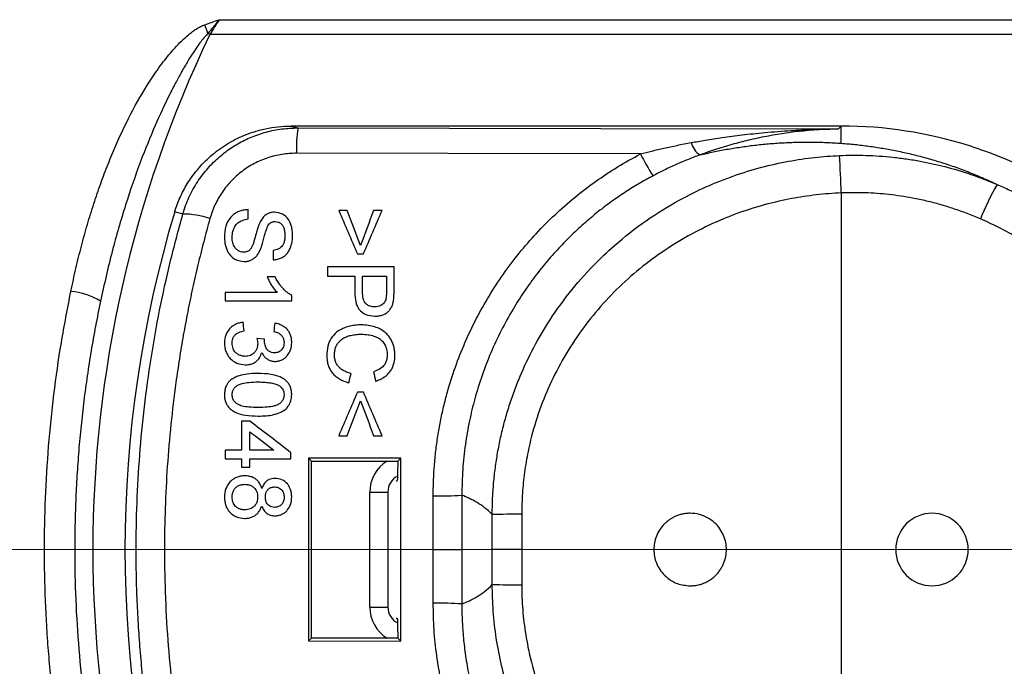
# Model space of a CAD drawing. Header units: millimetres. Extents: x 5 to 597, y 5 to 415.
# Tile 112 of 138: x 312.77 to 316.03, y 377.86 to 380. Entities that reach past the tile are written whole.
import ezdxf

# ---------------------------------------------------------------- set-up
doc = ezdxf.new("R2010")
doc.units = ezdxf.units.MM
doc.linetypes.add('CENTERX2', pattern=[20.32, 12.7, -2.54, 2.54, -2.54])

msp = doc.modelspace()

# ---------------------------------------------------------------- linework, layer by layer
at = {"color": 7, "linetype": 'Continuous', "lineweight": 25}
for p, q in [((313.4317, 380.0018), (316.0949, 380.0018)), ((313.4007, 379.9532), (313.3945, 379.9562)), ((316.0949, 379.9532), (313.4007, 379.9532)), ((315.4896, 379.6503), (313.6693, 379.6503)), ((313.6693, 379.6503), (313.6926, 379.6443)), ((315.4803, 379.641), (315.4896, 379.6503)), ((315.4896, 379.5933), (315.4896, 379.6503)), ((315.4896, 379.429), (315.4896, 377.0715)), ((313.5279, 379.3431), (313.5279, 379.3741)), ((313.5279, 379.3431), (313.5279, 379.3741)), ((313.8551, 379.3713), (313.8269, 379.3713)), ((313.9707, 379.3713), (313.9425, 379.3713)), ((313.6097, 379.2387), (313.6097, 379.2077)), ((313.6097, 379.2387), (313.6097, 379.2077)), ((313.8889, 379.2274), (313.9087, 379.2274)), ((313.7902, 379.1851), (313.7902, 379.1541)), ((314.0102, 379.1851), (313.7902, 379.1851)), ((314.0102, 379.1043), (314.0102, 379.1851)), ((313.6167, 379.1513), (313.5907, 379.1513)), ((313.7902, 379.1541), (313.8805, 379.1541)), ((313.8805, 379.1541), (313.8805, 379.1002)), ((313.9058, 379.1541), (313.9848, 379.1541)), ((313.9058, 379.1011), (313.9058, 379.1541)), ((313.9848, 379.1541), (313.9848, 379.1016)), ((313.4517, 379.1005), (313.4517, 379.0723)), ((313.6232, 379.1005), (313.4517, 379.1005)), ((313.4517, 379.0723), (313.6717, 379.0723)), ((313.6717, 379.0723), (313.6717, 379.0905)), ((313.6717, 379.0723), (313.6717, 379.0905)), ((313.5815, 378.9456), (313.5561, 378.9485)), ((313.9087, 378.7705), (313.8889, 378.7705)), ((313.5053, 378.6746), (313.5053, 378.5787)), ((313.5335, 378.6746), (313.5053, 378.6746)), ((313.5335, 378.5787), (313.5335, 378.6398)), ((313.8269, 378.6267), (313.8551, 378.6267)), ((313.9425, 378.6267), (313.9707, 378.6267)), ((313.4517, 378.5787), (313.4517, 378.5505)), ((313.5053, 378.5787), (313.4517, 378.5787)), ((313.6128, 378.5787), (313.5335, 378.5787)), ((313.6689, 378.5505), (313.6689, 378.5703)), ((314.0322, 378.5529), (313.7273, 378.5525)), ((313.7273, 378.5525), (313.737, 378.5428)), ((314.0322, 378.5529), (314.0221, 378.5428)), ((313.4517, 378.5505), (313.5053, 378.5505)), ((313.5053, 378.5505), (313.5053, 378.5223)), ((313.5053, 378.5223), (313.5335, 378.5223)), ((313.5335, 378.5223), (313.5335, 378.5505)), ((313.5335, 378.5505), (313.6689, 378.5505)), ((313.737, 378.5428), (314.0221, 378.5428)), ((313.737, 377.9577), (313.737, 378.5428)), ((314.0221, 378.5428), (314.0221, 378.5384)), ((314.0173, 378.4758), (314.0206, 378.4782)), ((313.9296, 378.0603), (313.9296, 378.4403)), ((313.9296, 378.4403), (313.9896, 378.4403)), ((313.9896, 378.4403), (313.9896, 378.0603)), ((314.1396, 378.2503), (314.1396, 378.4279)), ((314.2343, 378.4299), (314.2343, 378.2503)), ((314.3349, 378.2503), (314.3349, 378.3656)), ((314.4324, 378.367), (314.4324, 378.2503)), ((314.1396, 378.2503), (314.2343, 378.2503)), ((314.1396, 378.0727), (314.1396, 378.2503)), ((314.2343, 378.2503), (314.2343, 378.0706)), ((314.4324, 378.2503), (314.3349, 378.2503)), ((314.3349, 378.1349), (314.3349, 378.2503)), ((314.4324, 378.2503), (314.4324, 378.1335)), ((313.9296, 378.0603), (313.9896, 378.0603)), ((314.0173, 378.0247), (314.0206, 378.0223)), ((313.7273, 377.9481), (313.737, 377.9577)), ((313.7273, 377.9481), (314.0322, 377.9476)), ((314.0221, 377.9577), (313.737, 377.9577)), ((314.0221, 377.9622), (314.0221, 377.9577)), ((314.0322, 377.9476), (314.0221, 377.9577))]:
    msp.add_line(p, q, dxfattribs=at)
at = {"color": 7, "linetype": 'CENTERX2', "lineweight": 18}
msp.add_line((317.6396, 378.2503), (297.7395, 378.2503), dxfattribs=at)
at = {"color": 7, "linetype": 'Continuous', "lineweight": 25, "flags": 128}
for points in [[(313.6926, 379.6443), (314.6937, 379.6424), (315.4803, 379.641)], [(315.4801, 379.6408), (315.4854, 379.6461), (315.4896, 379.6503)], [(314.8252, 379.5581), (314.188, 379.5594), (313.6874, 379.5604)], [(313.3113, 379.3594), (313.2962, 379.3632), (313.2843, 379.3662)]]:
    msp.add_lwpolyline(points, dxfattribs=at)
at = {"color": 7, "linetype": 'Continuous', "lineweight": 25}
for centre, radius, start, end in [((312.2574, 379.5653), 1.2024, 18.9729, 20.4434), ((316.9537, 378.2503), 3.94, 154.3911, 205.6089), ((314.096, 379.577), 0.409, 170.5306, 182.333), ((315.4896, 378.2503), 1.4, 54.9833, 90), ((315.0636, 379.616), 0.0739, 196.0978, 235.6692), ((315.5067, 379.9006), 0.7627, 206.682, 212.9572), ((308.2402, 379.1491), 7.2548, 2.21077, 3.19042), ((316.7072, 379.0488), 0.8124, 149.8195, 158.7604), ((316.99, 378.2503), 3.87, 163.2407, 196.7593), ((313.3113, 379.0876), 0.2718, 70.751, 89.9968), ((312.9186, 378.8721), 0.2328, 58.9066, 84.4923), ((314.0496, 378.4403), 0.06, 118.3972, 180), ((314.1607, 379.6419), 1.2142, 269.0077, 273.4752), ((314.4157, 376.1749), 2.1922, 89.5623, 92.1116), ((314.4157, 380.3257), 2.1922, 267.8884, 270.4377), ((314.1607, 376.8587), 1.2142, 86.5248, 90.9923), ((314.0496, 378.0603), 0.06, 180, 241.6201)]:
    msp.add_arc(centre, radius, start, end, dxfattribs=at)
at = {"color": 8, "linetype": 'Continuous', "lineweight": 25}
for centre, start, end in [((314.0496, 378.4403), 121.2686, 180), ((314.0496, 378.0603), 180, 238.7314)]:
    msp.add_arc(centre, 0.12, start, end, dxfattribs=at)
at = {"color": 7, "linetype": 'Continuous', "lineweight": 25}
for points, knots in [([(312.941, 379.1038), (312.9464, 379.1292), (312.9572, 379.1793), (312.9755, 379.253), (312.9952, 379.3243), (313.0165, 379.3933), (313.0392, 379.4599), (313.0635, 379.5242), (313.0978, 379.6065), (313.1437, 379.7025), (313.1975, 379.7938), (313.2448, 379.8609), (313.2785, 379.9018), (313.3068, 379.9314), (313.3266, 379.9494), (313.3427, 379.9622), (313.3559, 379.9715), (313.3693, 379.9794), (313.3793, 379.9834), (313.384, 379.9853)], [0, 0, 0, 0, 0.076589, 0.151356, 0.224353, 0.295636, 0.365264, 0.433302, 0.499818, 0.630278, 0.749782, 0.815437, 0.874687, 0.907526, 0.937182, 0.954102, 0.968568, 0.984838, 1, 1, 1, 1]), ([(313.4317, 380.0018), (313.4246, 379.9933), (313.4122, 379.9783), (313.3998, 379.9629), (313.3945, 379.9562)], [0, 0, 0, 0, 0.569113, 1, 1, 1, 1]), ([(313.3945, 379.9562), (313.3909, 379.9526), (313.3828, 379.9442), (313.3707, 379.9289), (313.3568, 379.9098), (313.3414, 379.8866), (313.3245, 379.8593), (313.3063, 379.8278), (313.2868, 379.7921), (313.2568, 379.7337), (313.2168, 379.6474), (313.1678, 379.5263), (313.12, 379.3874), (313.0752, 379.2335), (313.0512, 379.1264), (313.0389, 379.0715)], [0, 0, 0, 0, 0.015939, 0.036166, 0.06075, 0.089732, 0.123142, 0.161, 0.203323, 0.250124, 0.366163, 0.500135, 0.657876, 0.824512, 1, 1, 1, 1]), ([(313.2843, 379.3662), (313.287, 379.3743), (313.2922, 379.3906), (313.302, 379.4142), (313.3131, 379.4372), (313.3259, 379.4594), (313.347, 379.4915), (313.3799, 379.531), (313.4284, 379.573), (313.4831, 379.607), (313.5359, 379.6289), (313.5842, 379.642), (313.6265, 379.649), (313.655, 379.6498), (313.6693, 379.6503)], [0, 0, 0, 0, 0.05009, 0.099911, 0.149672, 0.199584, 0.249856, 0.374403, 0.499536, 0.623984, 0.749399, 0.833093, 0.916313, 1, 1, 1, 1]), ([(313.3113, 379.3594), (313.3142, 379.3687), (313.3201, 379.3874), (313.3313, 379.4144), (313.3444, 379.4404), (313.3593, 379.4652), (313.3757, 379.4886), (313.3936, 379.5104), (313.4126, 379.5306), (313.4326, 379.549), (313.459, 379.5701), (313.4936, 379.5928), (313.5382, 379.6148), (313.5871, 379.6314), (313.639, 379.6423), (313.6746, 379.6436), (313.6926, 379.6443)], [0, 0, 0, 0, 0.057485, 0.114896, 0.172045, 0.22875, 0.284832, 0.340121, 0.39446, 0.447705, 0.49973, 0.592709, 0.690151, 0.791207, 0.894864, 1, 1, 1, 1]), ([(314.9927, 379.5955), (315.0083, 379.5983), (315.0427, 379.6043), (315.0988, 379.6129), (315.1642, 379.6215), (315.24, 379.6295), (315.3056, 379.6346), (315.3681, 379.638), (315.4205, 379.6401), (315.4612, 379.6406), (315.4802, 379.6409)], [0, 0, 0, 0, 0.0969227, 0.2125375, 0.3468284, 0.4997526, 0.6789461, 0.7497436, 0.883739, 1, 1, 1, 1]), ([(315.4801, 379.6408), (315.4654, 379.6404), (315.4378, 379.6396), (315.3992, 379.6371), (315.3369, 379.6315), (315.2676, 379.6216), (315.1913, 379.6057), (315.1339, 379.5911), (315.0779, 379.5747), (315.0403, 379.5614), (315.022, 379.555)], [0, 0, 0, 0, 0.095822, 0.179462, 0.250931, 0.500861, 0.630848, 0.749864, 0.878224, 1, 1, 1, 1]), ([(314.8252, 379.5581), (314.8376, 379.5613), (314.8634, 379.568), (314.9038, 379.5775), (314.9472, 379.5869), (314.9772, 379.5926), (314.9927, 379.5955)], [0, 0, 0, 0, 0.224269, 0.46571, 0.724298, 1, 1, 1, 1]), ([(315.022, 379.555), (315.0365, 379.5583), (315.0652, 379.5649), (315.11, 379.5735), (315.1553, 379.5809), (315.2013, 379.587), (315.2479, 379.5918), (315.2951, 379.5952), (315.3428, 379.5971), (315.3911, 379.5975), (315.4396, 379.5965), (315.4731, 379.5944), (315.4896, 379.5933)], [0, 0, 0, 0, 0.111886, 0.221085, 0.327612, 0.431484, 0.532716, 0.631328, 0.727339, 0.820772, 0.911651, 1, 1, 1, 1]), ([(315.4896, 379.5933), (315.5046, 379.5921), (315.5343, 379.5897), (315.5803, 379.5841), (315.6266, 379.5771), (315.6733, 379.5684), (315.7203, 379.5581), (315.7675, 379.546), (315.8149, 379.5322), (315.8623, 379.5165), (315.9098, 379.4989), (315.9572, 379.4795), (315.9891, 379.4646), (316.0049, 379.4573)], [0, 0, 0, 0, 0.100888, 0.199673, 0.296386, 0.391061, 0.483733, 0.574439, 0.66322, 0.750119, 0.835182, 0.918458, 1, 1, 1, 1]), ([(313.6874, 379.5604), (313.6793, 379.5602), (313.6632, 379.5599), (313.6391, 379.5569), (313.6154, 379.5521), (313.5844, 379.5432), (313.5471, 379.5275), (313.5063, 379.5015), (313.4702, 379.4694), (313.4402, 379.4317), (313.416, 379.3899), (313.4059, 379.3595), (313.4009, 379.3442)], [0, 0, 0, 0, 0.0628639, 0.1253048, 0.1877433, 0.2506001, 0.3758382, 0.5004613, 0.6251359, 0.7502116, 0.8747968, 1, 1, 1, 1]), ([(314.1396, 378.4279), (314.1398, 378.4445), (314.1402, 378.4776), (314.1432, 378.5271), (314.1479, 378.5763), (314.1547, 378.6253), (314.1633, 378.674), (314.1739, 378.7225), (314.1967, 378.8106), (314.241, 378.9357), (314.3211, 379.0902), (314.4211, 379.2326), (314.5202, 379.3388), (314.6073, 379.4152), (314.6764, 379.4679), (314.7488, 379.5162), (314.7997, 379.5441), (314.8252, 379.5581)], [0, 0, 0, 0, 0.035785, 0.071439, 0.107016, 0.142572, 0.178161, 0.213838, 0.249659, 0.374579, 0.499577, 0.624598, 0.749641, 0.812367, 0.874808, 0.937256, 1, 1, 1, 1]), ([(314.3349, 378.3656), (314.3351, 378.382), (314.3355, 378.4149), (314.3387, 378.4644), (314.344, 378.5142), (314.3514, 378.5641), (314.361, 378.6141), (314.3729, 378.6641), (314.3871, 378.7138), (314.4035, 378.7631), (314.4407, 378.8605), (314.5186, 379.0115), (314.6328, 379.156), (314.7475, 379.2649), (314.842, 379.3389), (314.9446, 379.4023), (315.0423, 379.4507), (315.1326, 379.4866), (315.2241, 379.5147), (315.3134, 379.5346), (315.3997, 379.5477), (315.4562, 379.5512), (315.4837, 379.5529)], [0, 0, 0, 0, 0.026873, 0.05402, 0.081428, 0.109084, 0.136975, 0.165087, 0.193405, 0.221915, 0.250601, 0.364855, 0.500044, 0.551708, 0.625338, 0.697366, 0.749931, 0.804488, 0.85691, 0.907041, 0.954764, 1, 1, 1, 1]), ([(315.022, 379.555), (315.0083, 379.5498), (314.9819, 379.5399), (314.9425, 379.523), (314.9044, 379.5052), (314.8791, 379.4921), (314.8667, 379.4857)], [0, 0, 0, 0, 0.260423, 0.499969, 0.756172, 1, 1, 1, 1]), ([(315.4837, 379.5529), (315.4982, 379.5534), (315.5275, 379.5543), (315.5716, 379.5537), (315.616, 379.5515), (315.6608, 379.5475), (315.7057, 379.5419), (315.7632, 379.5324), (315.8343, 379.5166), (315.9196, 379.4915), (315.976, 379.4689), (316.0049, 379.4573)], [0, 0, 0, 0, 0.081645, 0.164157, 0.247474, 0.331534, 0.416272, 0.501622, 0.658745, 0.825249, 1, 1, 1, 1]), ([(314.8667, 379.4857), (314.8529, 379.4782), (314.8247, 379.4628), (314.7826, 379.4369), (314.7396, 379.4081), (314.696, 379.3759), (314.6521, 379.3402), (314.6083, 379.3009), (314.5648, 379.2577), (314.522, 379.2106), (314.4805, 379.1595), (314.4406, 379.1042), (314.3867, 379.0197), (314.327, 378.9026), (314.2832, 378.7768), (314.2585, 378.6745), (314.245, 378.5965), (314.236, 378.5145), (314.2348, 378.4584), (314.2343, 378.4299)], [0, 0, 0, 0, 0.036374, 0.074559, 0.114577, 0.156445, 0.200167, 0.245743, 0.29316, 0.34239, 0.393397, 0.446126, 0.500508, 0.62612, 0.750397, 0.808828, 0.870095, 0.933924, 1, 1, 1, 1]), ([(316.0049, 379.4573), (316.0188, 379.4512), (316.047, 379.4387), (316.0892, 379.4178), (316.1323, 379.3948), (316.1606, 379.3777), (316.1751, 379.3691)], [0, 0, 0, 0, 0.236835, 0.482447, 0.736836, 1, 1, 1, 1]), ([(315.4896, 379.429), (315.4757, 379.4283), (315.4481, 379.4269), (315.4068, 379.4228), (315.3657, 379.4174), (315.3249, 379.4105), (315.264, 379.3979), (315.1839, 379.376), (315.0869, 379.3395), (314.9939, 379.2946), (314.876, 379.2234), (314.742, 379.1147), (314.6309, 378.9821), (314.5588, 378.8649), (314.5135, 378.7718), (314.4777, 378.6748), (314.4546, 378.5855), (314.4411, 378.5059), (314.4338, 378.4366), (314.4329, 378.3902), (314.4324, 378.367)], [0, 0, 0, 0, 0.025059, 0.050058, 0.075028, 0.099999, 0.125002, 0.187594, 0.250088, 0.31254, 0.374719, 0.499875, 0.624233, 0.687057, 0.749466, 0.811914, 0.874104, 0.916115, 0.958007, 1, 1, 1, 1]), ([(315.9499, 379.3432), (315.9354, 379.3492), (315.9064, 379.3614), (315.862, 379.3771), (315.8171, 379.391), (315.7715, 379.4027), (315.715, 379.4147), (315.6474, 379.4247), (315.5685, 379.4307), (315.5159, 379.4296), (315.4896, 379.429)], [0, 0, 0, 0, 0.100084, 0.199765, 0.299246, 0.398728, 0.498416, 0.665915, 0.832781, 1, 1, 1, 1]), ([(313.5279, 379.3741), (313.5229, 379.3737), (313.5133, 379.3729), (313.4996, 379.3692), (313.4873, 379.3636), (313.4765, 379.356), (313.4631, 379.3424), (313.4509, 379.3172), (313.4496, 379.2945), (313.4489, 379.282)], [0, 0, 0, 0, 0.109587, 0.211619, 0.308765, 0.404105, 0.500894, 0.724698, 1, 1, 1, 1]), ([(313.6143, 379.3657), (313.6107, 379.3654), (313.6038, 379.3648), (313.594, 379.3617), (313.5843, 379.3563), (313.5747, 379.3467), (313.5696, 379.338), (313.5668, 379.3332)], [0, 0, 0, 0, 0.17748, 0.341753, 0.499446, 0.724802, 1, 1, 1, 1]), ([(313.6746, 379.2893), (313.6743, 379.2945), (313.6738, 379.3044), (313.6711, 379.3183), (313.6669, 379.3306), (313.6587, 379.3455), (313.642, 379.3617), (313.6237, 379.3643), (313.6143, 379.3657)], [0, 0, 0, 0, 0.144019, 0.274065, 0.392263, 0.501435, 0.745339, 1, 1, 1, 1]), ([(313.3113, 377.1411), (313.3035, 377.1694), (313.2878, 377.2259), (313.2667, 377.3112), (313.2473, 377.3965), (313.2299, 377.4819), (313.2144, 377.5674), (313.2007, 377.6528), (313.189, 377.7382), (313.1791, 377.8235), (313.171, 377.9087), (313.1647, 377.9937), (313.1602, 378.0785), (313.1575, 378.163), (313.1563, 378.2719), (313.1588, 378.4054), (313.168, 378.5638), (313.1834, 378.7229), (313.2052, 378.8823), (313.2337, 379.0418), (313.2684, 379.2013), (313.297, 379.3066), (313.3113, 379.3594)], [0, 0, 0, 0, 0.039383, 0.078583, 0.117602, 0.156445, 0.195115, 0.233617, 0.271955, 0.310132, 0.348153, 0.386022, 0.423743, 0.46132, 0.498757, 0.568735, 0.639212, 0.710214, 0.781768, 0.8539, 0.926635, 1, 1, 1, 1]), ([(313.4009, 379.3442), (313.3939, 379.3188), (313.38, 379.2679), (313.361, 379.1911), (313.3433, 379.114), (313.3273, 379.0366), (313.3127, 378.9588), (313.2997, 378.8808), (313.2785, 378.7369), (313.2568, 378.5259), (313.2489, 378.2875), (313.2528, 378.0892), (313.2621, 377.9315), (313.2775, 377.7746), (313.2989, 377.6185), (313.3266, 377.4633), (313.36, 377.3089), (313.3872, 377.2073), (313.4009, 377.1563)], [0, 0, 0, 0, 0.035874, 0.071694, 0.107473, 0.143226, 0.178966, 0.214707, 0.250462, 0.375887, 0.501221, 0.572576, 0.643713, 0.714743, 0.785777, 0.856924, 0.928296, 1, 1, 1, 1]), ([(313.4743, 379.2833), (313.4746, 379.2877), (313.4751, 379.296), (313.4782, 379.3078), (313.4834, 379.3198), (313.4932, 379.3313), (313.5091, 379.3398), (313.5213, 379.3419), (313.5279, 379.3431)], [0, 0, 0, 0, 0.146697, 0.281529, 0.408198, 0.586402, 0.777002, 1, 1, 1, 1]), ([(313.5668, 379.3332), (313.5653, 379.3299), (313.562, 379.3225), (313.5578, 379.3098), (313.5527, 379.2919), (313.5481, 379.2737), (313.5439, 379.2609), (313.5424, 379.2565)], [0, 0, 0, 0, 0.1335237, 0.2999493, 0.499904, 0.8267299, 1, 1, 1, 1]), ([(313.5969, 379.3267), (313.5997, 379.3291), (313.6054, 379.3338), (313.6127, 379.3343), (313.6163, 379.3346)], [0, 0, 0, 0, 0.500944, 1, 1, 1, 1]), ([(313.6163, 379.3346), (313.6197, 379.3343), (313.6261, 379.3337), (313.6348, 379.3293), (313.6414, 379.3224), (313.6459, 379.313), (313.6487, 379.3013), (313.649, 379.2927), (313.6492, 379.288)], [0, 0, 0, 0, 0.156255, 0.298123, 0.440522, 0.598221, 0.782344, 1, 1, 1, 1]), ([(313.5674, 379.2402), (313.5688, 379.2439), (313.572, 379.2524), (313.5764, 379.2671), (313.5805, 379.2832), (313.5844, 379.2985), (313.5885, 379.3106), (313.5922, 379.32), (313.5955, 379.3247), (313.5969, 379.3267)], [0, 0, 0, 0, 0.130064, 0.296782, 0.500508, 0.672521, 0.812488, 0.921122, 1, 1, 1, 1]), ([(313.4489, 379.282), (313.4492, 379.2766), (313.4498, 379.2664), (313.4528, 379.252), (313.4577, 379.239), (313.4669, 379.2233), (313.485, 379.2064), (313.5043, 379.2035), (313.5142, 379.2021)], [0, 0, 0, 0, 0.139451, 0.267526, 0.386728, 0.500147, 0.745794, 1, 1, 1, 1]), ([(313.5127, 379.2331), (313.5096, 379.2334), (313.5037, 379.234), (313.4954, 379.2374), (313.4884, 379.2426), (313.4813, 379.2514), (313.4755, 379.2652), (313.4747, 379.277), (313.4743, 379.2833)], [0, 0, 0, 0, 0.130767, 0.252766, 0.373271, 0.499811, 0.729475, 1, 1, 1, 1]), ([(313.6097, 379.2077), (313.6147, 379.2083), (313.6242, 379.2094), (313.6374, 379.2141), (313.6487, 379.221), (313.658, 379.2304), (313.6652, 379.242), (313.6704, 379.2558), (313.6737, 379.2718), (313.6743, 379.2832), (313.6746, 379.2893)], [0, 0, 0, 0, 0.128272, 0.245273, 0.355818, 0.465575, 0.580329, 0.705173, 0.844093, 1, 1, 1, 1]), ([(313.6492, 379.288), (313.6489, 379.2835), (313.6485, 379.275), (313.6457, 379.2636), (313.64, 379.2522), (313.6277, 379.2422), (313.616, 379.2399), (313.6097, 379.2387)], [0, 0, 0, 0, 0.195463, 0.360227, 0.500767, 0.73022, 1, 1, 1, 1]), ([(313.5424, 379.2565), (313.5408, 379.2531), (313.5379, 379.2471), (313.5317, 379.2392), (313.523, 379.2342), (313.5163, 379.2335), (313.5127, 379.2331)], [0, 0, 0, 0, 0.280671, 0.498815, 0.732911, 1, 1, 1, 1]), ([(313.5142, 379.2021), (313.518, 379.2023), (313.5255, 379.2028), (313.5362, 379.2063), (313.5458, 379.2117), (313.5542, 379.2193), (313.5617, 379.2289), (313.5654, 379.2363), (313.5674, 379.2402)], [0, 0, 0, 0, 0.166184, 0.323652, 0.47914, 0.639633, 0.811511, 1, 1, 1, 1]), ([(313.5907, 379.1513), (313.5929, 379.1465), (313.597, 379.137), (313.6047, 379.1237), (313.6133, 379.1114), (313.6199, 379.1041), (313.6232, 379.1005)], [0, 0, 0, 0, 0.261456, 0.51383, 0.759243, 1, 1, 1, 1]), ([(313.6717, 379.0905), (313.6682, 379.0925), (313.6609, 379.0967), (313.6509, 379.1048), (313.6414, 379.1142), (313.6325, 379.1252), (313.6241, 379.1376), (313.6193, 379.1466), (313.6167, 379.1513)], [0, 0, 0, 0, 0.148126, 0.301113, 0.461077, 0.629871, 0.809071, 1, 1, 1, 1]), ([(312.941, 377.3967), (312.9354, 377.4248), (312.9241, 377.4808), (312.9094, 377.5653), (312.8963, 377.65), (312.885, 377.7348), (312.8754, 377.8199), (312.8675, 377.9051), (312.8614, 377.9905), (312.857, 378.076), (312.8543, 378.1616), (312.8531, 378.2763), (312.8559, 378.4199), (312.8663, 378.592), (312.8839, 378.7636), (312.908, 378.9345), (312.93, 379.0473), (312.941, 379.1038)], [0, 0, 0, 0, 0.050141, 0.100159, 0.150075, 0.199907, 0.249677, 0.299405, 0.349112, 0.398817, 0.448542, 0.498307, 0.598465, 0.698547, 0.798719, 0.899149, 1, 1, 1, 1]), ([(313.8805, 379.1002), (313.8807, 379.0941), (313.8811, 379.0828), (313.8838, 379.0672), (313.888, 379.0543), (313.8969, 379.0393), (313.9167, 379.0246), (313.9364, 379.0226), (313.947, 379.0216)], [0, 0, 0, 0, 0.155637, 0.289422, 0.403696, 0.502196, 0.733415, 1, 1, 1, 1]), ([(313.9461, 379.0526), (313.9415, 379.0529), (313.9331, 379.0535), (313.9218, 379.0583), (313.9124, 379.067), (313.9068, 379.0821), (313.9062, 379.0941), (313.9058, 379.1011)], [0, 0, 0, 0, 0.1878685, 0.3489311, 0.4991932, 0.7110564, 1, 1, 1, 1]), ([(313.9829, 379.0762), (313.9817, 379.0734), (313.9794, 379.0679), (313.9734, 379.0612), (313.9658, 379.0564), (313.9565, 379.0533), (313.9497, 379.0528), (313.9461, 379.0526)], [0, 0, 0, 0, 0.195098, 0.378818, 0.56554, 0.76901, 1, 1, 1, 1]), ([(313.9848, 379.1016), (313.9848, 379.0973), (313.9847, 379.0908), (313.9841, 379.0823), (313.9832, 379.0781), (313.9829, 379.0762)], [0, 0, 0, 0, 0.500115, 0.775159, 1, 1, 1, 1]), ([(314.0081, 379.0717), (314.0087, 379.0764), (314.01, 379.0873), (314.0101, 379.0982), (314.0102, 379.1043)], [0, 0, 0, 0, 0.435753, 1, 1, 1, 1]), ([(313.0389, 379.0715), (313.0333, 379.0441), (313.0222, 378.9894), (313.0077, 378.9071), (312.9948, 378.8246), (312.9837, 378.7421), (312.9744, 378.6595), (312.9667, 378.5769), (312.9608, 378.4944), (312.9566, 378.4119), (312.9542, 378.3296), (312.9531, 378.2203), (312.956, 378.0837), (312.9662, 377.9198), (312.9833, 377.7558), (313.0068, 377.5918), (313.0281, 377.4834), (313.0389, 377.4291)], [0, 0, 0, 0, 0.050874, 0.101575, 0.152109, 0.202484, 0.252707, 0.302784, 0.352724, 0.402533, 0.452218, 0.501787, 0.600327, 0.699361, 0.798948, 0.899142, 1, 1, 1, 1]), ([(313.947, 379.0216), (313.9516, 379.0219), (313.9605, 379.0224), (313.9729, 379.0258), (313.9837, 379.0311), (313.9927, 379.0384), (313.9998, 379.0478), (314.0052, 379.059), (314.0071, 379.0673), (314.0081, 379.0717)], [0, 0, 0, 0, 0.161485, 0.307218, 0.442098, 0.572253, 0.704474, 0.84525, 1, 1, 1, 1]), ([(313.511, 379.0018), (313.5065, 379.0011), (313.4977, 378.9997), (313.4856, 378.9951), (313.4749, 378.9888), (313.4628, 378.9778), (313.4513, 378.9593), (313.4497, 378.9423), (313.4489, 378.9334)], [0, 0, 0, 0, 0.134536, 0.259988, 0.380211, 0.499565, 0.738613, 1, 1, 1, 1]), ([(313.6717, 378.9346), (313.6715, 378.9394), (313.6709, 378.9486), (313.6673, 378.9615), (313.6614, 378.9727), (313.6531, 378.9821), (313.6425, 378.9897), (313.6297, 378.9955), (313.6203, 378.9978), (313.6153, 378.999)], [0, 0, 0, 0, 0.15323, 0.293017, 0.42483, 0.555149, 0.690666, 0.837365, 1, 1, 1, 1]), ([(313.9018, 378.9933), (313.8953, 378.9931), (313.8827, 378.9925), (313.8646, 378.9893), (313.8481, 378.9844), (313.8332, 378.9775), (313.8168, 378.9668), (313.8007, 378.9493), (313.7894, 378.9221), (313.7881, 378.9021), (313.7874, 378.8914)], [0, 0, 0, 0, 0.113138, 0.218248, 0.31673, 0.410282, 0.500877, 0.654027, 0.815176, 1, 1, 1, 1]), ([(314.013, 378.892), (314.0128, 378.8972), (314.0123, 378.9073), (314.0094, 378.9218), (314.0049, 378.9352), (313.9986, 378.9473), (313.9906, 378.9582), (313.9751, 378.9737), (313.9454, 378.9898), (313.917, 378.9921), (313.9018, 378.9933)], [0, 0, 0, 0, 0.092561, 0.1794, 0.261941, 0.341839, 0.420917, 0.501052, 0.731689, 1, 1, 1, 1]), ([(313.4743, 378.9324), (313.4745, 378.9362), (313.475, 378.9435), (313.4788, 378.9534), (313.4859, 378.9624), (313.4979, 378.9695), (313.5081, 378.9721), (313.5138, 378.9736)], [0, 0, 0, 0, 0.184216, 0.346765, 0.500407, 0.720016, 1, 1, 1, 1]), ([(313.5561, 378.9485), (313.5569, 378.9452), (313.5584, 378.9392), (313.5589, 378.9331), (313.5591, 378.9302)], [0, 0, 0, 0, 0.5421796, 1, 1, 1, 1]), ([(313.6125, 378.9708), (313.6165, 378.9699), (313.624, 378.9681), (313.6337, 378.9626), (313.6409, 378.9549), (313.6453, 378.9449), (313.646, 378.9376), (313.6463, 378.9338)], [0, 0, 0, 0, 0.22291, 0.41815, 0.600861, 0.789236, 1, 1, 1, 1]), ([(313.8128, 378.8943), (313.8131, 378.8989), (313.8136, 378.9079), (313.8173, 378.9204), (313.823, 378.9315), (313.831, 378.9408), (313.8412, 378.9485), (313.8534, 378.9544), (313.8678, 378.9588), (313.8842, 378.9615), (313.8958, 378.962), (313.902, 378.9623)], [0, 0, 0, 0, 0.110652, 0.212045, 0.30795, 0.402795, 0.501152, 0.607137, 0.724066, 0.854421, 1, 1, 1, 1]), ([(313.902, 378.9623), (313.9095, 378.9619), (313.9236, 378.9612), (313.943, 378.9567), (313.9591, 378.9496), (313.9719, 378.9395), (313.981, 378.9265), (313.9865, 378.9108), (313.9873, 378.8995), (313.9876, 378.8935)], [0, 0, 0, 0, 0.18125, 0.338817, 0.477388, 0.603781, 0.726858, 0.856162, 1, 1, 1, 1]), ([(313.4489, 378.9334), (313.4492, 378.9283), (313.4498, 378.9186), (313.4536, 378.9049), (313.4595, 378.8926), (313.4706, 378.8784), (313.4898, 378.8642), (313.5084, 378.8619), (313.5179, 378.8608)], [0, 0, 0, 0, 0.135913, 0.261933, 0.382133, 0.501188, 0.746284, 1, 1, 1, 1]), ([(313.5181, 378.889), (313.5141, 378.8893), (313.5063, 378.8899), (313.4954, 378.8941), (313.4849, 378.9017), (313.4759, 378.9147), (313.4749, 378.9263), (313.4743, 378.9324)], [0, 0, 0, 0, 0.176759, 0.340097, 0.500557, 0.738455, 1, 1, 1, 1]), ([(313.5591, 378.9302), (313.5588, 378.9264), (313.5583, 378.919), (313.5543, 378.9088), (313.547, 378.8991), (313.5347, 378.8908), (313.5238, 378.8896), (313.5181, 378.889)], [0, 0, 0, 0, 0.178298, 0.340869, 0.498926, 0.739614, 1, 1, 1, 1]), ([(313.6149, 378.9003), (313.6113, 378.9006), (313.6045, 378.9011), (313.5954, 378.9057), (313.5879, 378.914), (313.5826, 378.9263), (313.5817, 378.9363), (313.5812, 378.9415)], [0, 0, 0, 0, 0.179576, 0.339433, 0.498366, 0.735525, 1, 1, 1, 1]), ([(313.6463, 378.9338), (313.6461, 378.9307), (313.6458, 378.9248), (313.6428, 378.9167), (313.6373, 378.9087), (313.6279, 378.9018), (313.6193, 378.9008), (313.6149, 378.9003)], [0, 0, 0, 0, 0.180236, 0.343662, 0.500538, 0.743777, 1, 1, 1, 1]), ([(313.6158, 378.8721), (313.62, 378.8724), (313.6279, 378.8732), (313.6392, 378.877), (313.649, 378.883), (313.6597, 378.8935), (313.6694, 378.9109), (313.6709, 378.9264), (313.6717, 378.9346)], [0, 0, 0, 0, 0.133567, 0.257677, 0.377798, 0.499937, 0.736508, 1, 1, 1, 1]), ([(313.5179, 378.8608), (313.5224, 378.8611), (313.531, 378.8616), (313.5429, 378.8651), (313.5549, 378.872), (313.5662, 378.8842), (313.5701, 378.896), (313.5722, 378.9021)], [0, 0, 0, 0, 0.183003, 0.346903, 0.499017, 0.740354, 1, 1, 1, 1]), ([(313.5722, 378.9021), (313.5741, 378.8985), (313.5778, 378.8917), (313.5855, 378.8833), (313.5945, 378.8771), (313.6047, 378.8732), (313.612, 378.8724), (313.6158, 378.8721)], [0, 0, 0, 0, 0.217271, 0.416312, 0.606214, 0.797375, 1, 1, 1, 1]), ([(313.7874, 378.8914), (313.7877, 378.8857), (313.7883, 378.8749), (313.792, 378.8594), (313.7979, 378.8455), (313.8061, 378.8333), (313.8166, 378.8227), (313.8292, 378.8138), (313.8441, 378.8065), (313.855, 378.8033), (313.8606, 378.8016)], [0, 0, 0, 0, 0.1344232, 0.2590661, 0.377094, 0.4922186, 0.6084293, 0.7296079, 0.8591907, 1, 1, 1, 1]), ([(313.8678, 378.8326), (313.863, 378.8338), (313.8538, 378.8362), (313.8414, 378.8421), (313.8311, 378.8494), (313.823, 378.8584), (313.8172, 378.869), (313.8136, 378.8812), (313.813, 378.8898), (313.8128, 378.8943)], [0, 0, 0, 0, 0.165638, 0.314961, 0.452305, 0.583203, 0.714008, 0.851085, 1, 1, 1, 1]), ([(313.9876, 378.8935), (313.9873, 378.8888), (313.9867, 378.8799), (313.9827, 378.8675), (313.975, 378.8557), (313.9613, 378.8452), (313.9491, 378.8407), (313.9424, 378.8382)], [0, 0, 0, 0, 0.182778, 0.345869, 0.498402, 0.724033, 1, 1, 1, 1]), ([(313.9491, 378.8072), (313.954, 378.8089), (313.9636, 378.8122), (313.9766, 378.8192), (313.9876, 378.8277), (313.9967, 378.8377), (314.0039, 378.8493), (314.009, 378.8622), (314.0122, 378.8766), (314.0127, 378.8867), (314.013, 378.892)], [0, 0, 0, 0, 0.136892, 0.263772, 0.383533, 0.499598, 0.61572, 0.735643, 0.862779, 1, 1, 1, 1]), ([(313.5602, 378.8326), (313.5483, 378.8322), (313.5271, 378.8314), (313.5011, 378.8263), (313.4829, 378.8192), (313.4743, 378.8138), (313.4701, 378.8112)], [0, 0, 0, 0, 0.3808983, 0.6763877, 0.8417324, 1, 1, 1, 1]), ([(313.6717, 378.7621), (313.6715, 378.7665), (313.671, 378.7751), (313.6676, 378.7872), (313.6622, 378.7979), (313.6546, 378.8072), (313.6449, 378.815), (313.6281, 378.8241), (313.5993, 378.8311), (313.5744, 378.8321), (313.5602, 378.8326)], [0, 0, 0, 0, 0.089378, 0.172108, 0.251166, 0.329945, 0.411873, 0.500012, 0.714807, 1, 1, 1, 1]), ([(313.4701, 378.8112), (313.4677, 378.8089), (313.4632, 378.8046), (313.4577, 378.7971), (313.453, 378.788), (313.4498, 378.7762), (313.4492, 378.767), (313.4489, 378.7621)], [0, 0, 0, 0, 0.176816, 0.342191, 0.500029, 0.729795, 1, 1, 1, 1]), ([(313.4743, 378.7621), (313.4746, 378.7657), (313.4753, 378.7726), (313.4797, 378.7821), (313.4865, 378.7898), (313.4959, 378.7957), (313.5103, 378.8007), (313.5321, 378.8037), (313.55, 378.8041), (313.5603, 378.8044)], [0, 0, 0, 0, 0.100714, 0.193516, 0.286183, 0.386526, 0.50079, 0.70979, 1, 1, 1, 1]), ([(313.5603, 378.8044), (313.5681, 378.8042), (313.5826, 378.8038), (313.6023, 378.8013), (313.6185, 378.7979), (313.6273, 378.7936), (313.6313, 378.7916)], [0, 0, 0, 0, 0.322195, 0.594184, 0.818567, 1, 1, 1, 1]), ([(313.6313, 378.7916), (313.6336, 378.7896), (313.638, 378.7858), (313.6429, 378.7789), (313.6457, 378.771), (313.6461, 378.7654), (313.6463, 378.7624)], [0, 0, 0, 0, 0.271932, 0.504674, 0.737937, 1, 1, 1, 1]), ([(313.4489, 378.7621), (313.4492, 378.7576), (313.4496, 378.749), (313.453, 378.7368), (313.4584, 378.726), (313.466, 378.7167), (313.4757, 378.709), (313.4927, 378.7), (313.5214, 378.693), (313.5462, 378.6921), (313.5602, 378.6916)], [0, 0, 0, 0, 0.090228, 0.173477, 0.252749, 0.331502, 0.413258, 0.501181, 0.717513, 1, 1, 1, 1]), ([(313.5603, 378.7198), (313.55, 378.72), (313.5321, 378.7204), (313.5094, 378.7235), (313.4934, 378.7294), (313.4826, 378.7377), (313.4757, 378.749), (313.4748, 378.7576), (313.4743, 378.7621)], [0, 0, 0, 0, 0.289304, 0.500051, 0.640027, 0.760756, 0.875643, 1, 1, 1, 1]), ([(313.5602, 378.6916), (313.5696, 378.6918), (313.586, 378.6921), (313.6065, 378.6948), (313.6214, 378.6989), (313.6351, 378.704), (313.6497, 378.712), (313.6623, 378.7256), (313.6701, 378.7428), (313.6712, 378.7554), (313.6717, 378.7621)], [0, 0, 0, 0, 0.18855, 0.332247, 0.415297, 0.498645, 0.627084, 0.745726, 0.866294, 1, 1, 1, 1]), ([(313.6463, 378.7624), (313.646, 378.7587), (313.6454, 378.7518), (313.6411, 378.7422), (313.6342, 378.7345), (313.6248, 378.7285), (313.6104, 378.7235), (313.5885, 378.7204), (313.5706, 378.72), (313.5603, 378.7198)], [0, 0, 0, 0, 0.101128, 0.194057, 0.286611, 0.386705, 0.500694, 0.711778, 1, 1, 1, 1]), ([(314.0221, 378.5384), (314.0221, 378.5243), (314.022, 378.5079), (314.0214, 378.4845), (314.0209, 378.4785), (314.0206, 378.4782)], [0, 0, 0, 0, 0.5, 0.5, 1, 1, 1, 1]), ([(313.5165, 378.4941), (313.5116, 378.4938), (313.5022, 378.4931), (313.4889, 378.4891), (313.4771, 378.4827), (313.4639, 378.4714), (313.4515, 378.4516), (313.4498, 378.4333), (313.4489, 378.4236)], [0, 0, 0, 0, 0.134413, 0.259437, 0.379778, 0.500687, 0.73556, 1, 1, 1, 1]), ([(313.5724, 378.4523), (313.571, 378.4566), (313.5683, 378.4646), (313.5616, 378.4752), (313.5529, 378.4835), (313.5424, 378.4895), (313.53, 378.4932), (313.5212, 378.4938), (313.5165, 378.4941)], [0, 0, 0, 0, 0.176274, 0.337534, 0.491759, 0.648011, 0.815021, 1, 1, 1, 1]), ([(313.4743, 378.4234), (313.4746, 378.4276), (313.4752, 378.4356), (313.4791, 378.4464), (313.4853, 378.455), (313.494, 378.4612), (313.5048, 378.465), (313.5128, 378.4656), (313.517, 378.4659)], [0, 0, 0, 0, 0.1870083, 0.3498447, 0.4992344, 0.648822, 0.8122025, 1, 1, 1, 1]), ([(313.517, 378.4659), (313.521, 378.4656), (313.5285, 378.465), (313.5389, 378.461), (313.549, 378.4539), (313.5574, 378.4413), (313.5584, 378.4301), (313.5589, 378.4242)], [0, 0, 0, 0, 0.178228, 0.341422, 0.499961, 0.734062, 1, 1, 1, 1]), ([(313.6162, 378.4857), (313.6126, 378.4854), (313.6058, 378.4848), (313.5964, 378.4818), (313.5871, 378.4764), (313.5786, 378.4664), (313.5746, 378.4573), (313.5724, 378.4523)], [0, 0, 0, 0, 0.183513, 0.347444, 0.498957, 0.723652, 1, 1, 1, 1]), ([(313.5843, 378.4233), (313.5845, 378.4273), (313.585, 378.4347), (313.5889, 378.4446), (313.5957, 378.452), (313.6052, 378.4564), (313.6123, 378.4571), (313.6161, 378.4574)], [0, 0, 0, 0, 0.226647, 0.418636, 0.595707, 0.782393, 1, 1, 1, 1]), ([(313.6161, 378.4574), (313.6191, 378.4571), (313.6248, 378.4565), (313.6326, 378.4529), (313.6398, 378.4468), (313.6454, 378.4367), (313.646, 378.4282), (313.6463, 378.4236)], [0, 0, 0, 0, 0.177421, 0.339921, 0.499655, 0.730457, 1, 1, 1, 1]), ([(313.6717, 378.424), (313.6715, 378.4283), (313.671, 378.4365), (313.6682, 378.4481), (313.6638, 378.4584), (313.6553, 378.4705), (313.6397, 378.4828), (313.6242, 378.4847), (313.6162, 378.4857)], [0, 0, 0, 0, 0.1395021, 0.2670213, 0.3859684, 0.5005233, 0.7438184, 1, 1, 1, 1]), ([(313.4489, 378.4236), (313.4492, 378.4186), (313.4498, 378.4091), (313.4533, 378.3956), (313.4589, 378.3837), (313.4694, 378.3699), (313.4882, 378.3563), (313.5064, 378.3542), (313.5158, 378.3531)], [0, 0, 0, 0, 0.138009, 0.264566, 0.383585, 0.499745, 0.742157, 1, 1, 1, 1]), ([(313.5162, 378.3813), (313.5121, 378.3816), (313.5045, 378.3822), (313.494, 378.3861), (313.484, 378.3934), (313.4758, 378.4062), (313.4748, 378.4174), (313.4743, 378.4234)], [0, 0, 0, 0, 0.181157, 0.343614, 0.498231, 0.734398, 1, 1, 1, 1]), ([(313.5589, 378.4242), (313.5586, 378.4201), (313.5581, 378.4123), (313.5541, 378.4015), (313.5464, 378.3914), (313.5334, 378.3831), (313.5221, 378.3819), (313.5162, 378.3813)], [0, 0, 0, 0, 0.1824885, 0.345486, 0.5008026, 0.7383784, 1, 1, 1, 1]), ([(313.6148, 378.3898), (313.6118, 378.3901), (313.606, 378.3907), (313.5981, 378.3941), (313.5908, 378.4), (313.5852, 378.4102), (313.5846, 378.4187), (313.5843, 378.4233)], [0, 0, 0, 0, 0.178221, 0.340769, 0.499568, 0.727787, 1, 1, 1, 1]), ([(313.6463, 378.4236), (313.6462, 378.4204), (313.6458, 378.4143), (313.643, 378.406), (313.6386, 378.3997), (313.6333, 378.3952), (313.6278, 378.392), (313.6215, 378.3903), (313.6172, 378.3899), (313.6148, 378.3898)], [0, 0, 0, 0, 0.185587, 0.34858, 0.499581, 0.627, 0.749537, 0.860302, 1, 1, 1, 1]), ([(313.6155, 378.3616), (313.6196, 378.3619), (313.6275, 378.3625), (313.6388, 378.3663), (313.6487, 378.3722), (313.6597, 378.3824), (313.6697, 378.3999), (313.671, 378.4156), (313.6717, 378.424)], [0, 0, 0, 0, 0.131014, 0.254481, 0.375756, 0.500475, 0.733148, 1, 1, 1, 1]), ([(314.3349, 378.3656), (314.3182, 378.3834), (314.3014, 378.3956), (314.2678, 378.416), (314.251, 378.4237), (314.2343, 378.4299)], [0, 0, 0, 0, 0.5, 0.5, 1, 1, 1, 1]), ([(313.5158, 378.3531), (313.5203, 378.3534), (313.529, 378.354), (313.5412, 378.3577), (313.5517, 378.3635), (313.5605, 378.3717), (313.5677, 378.382), (313.5708, 378.39), (313.5724, 378.3942)], [0, 0, 0, 0, 0.1812672, 0.3467711, 0.5033886, 0.6591795, 0.8223267, 1, 1, 1, 1]), ([(313.5724, 378.3942), (313.5746, 378.3893), (313.5785, 378.3805), (313.5881, 378.3697), (313.6008, 378.363), (313.6104, 378.3621), (313.6155, 378.3616)], [0, 0, 0, 0, 0.27335, 0.499432, 0.735345, 1, 1, 1, 1]), ([(314.9896, 378.3703), (314.9844, 378.3701), (314.9744, 378.3697), (314.9603, 378.3669), (314.9479, 378.363), (314.9371, 378.3584), (314.9279, 378.3534), (314.9203, 378.3484), (314.914, 378.3436), (314.909, 378.3393), (314.8944, 378.3254), (314.8756, 378.297), (314.8667, 378.2503), (314.8756, 378.2036), (314.8972, 378.1709), (314.9227, 378.1496), (314.9505, 378.1343), (314.9753, 378.1317), (314.9896, 378.1303)], [0, 0, 0, 0, 0.0416632, 0.079884, 0.1146615, 0.1459948, 0.1738831, 0.1983257, 0.2193222, 0.2368723, 0.2509762, 0.3806346, 0.5002529, 0.6200173, 0.7500213, 0.802504, 0.8858923, 1, 1, 1, 1]), ([(314.9896, 378.1303), (314.9947, 378.1305), (315.005, 378.1308), (315.02, 378.1339), (315.0342, 378.1386), (315.0474, 378.1448), (315.0595, 378.1524), (315.0704, 378.1612), (315.0799, 378.171), (315.0882, 378.1815), (315.095, 378.1925), (315.1005, 378.2039), (315.1046, 378.2156), (315.1075, 378.2272), (315.1092, 378.2388), (315.1099, 378.2542), (315.108, 378.2738), (315.101, 378.2972), (315.0886, 378.3198), (315.0707, 378.3402), (315.0475, 378.3566), (315.0199, 378.368), (314.9998, 378.3695), (314.9896, 378.3703)], [0, 0, 0, 0, 0.041551, 0.082197, 0.121941, 0.160785, 0.198733, 0.235786, 0.271948, 0.307223, 0.341613, 0.375123, 0.407758, 0.439521, 0.470418, 0.500453, 0.561273, 0.625555, 0.693336, 0.764646, 0.839512, 0.917957, 1, 1, 1, 1]), ([(315.7896, 378.3703), (315.7581, 378.3703), (315.7269, 378.3573), (315.6825, 378.3129), (315.6696, 378.2817), (315.6696, 378.2503)], [0, 0, 0, 0, 0.5, 0.5, 1, 1, 1, 1]), ([(315.9096, 378.2503), (315.9096, 378.2817), (315.8966, 378.3129), (315.8522, 378.3573), (315.821, 378.3703), (315.7896, 378.3703)], [0, 0, 0, 0, 0.5, 0.5, 1, 1, 1, 1]), ([(315.6696, 378.2503), (315.6696, 378.2189), (315.6825, 378.1876), (315.7269, 378.1432), (315.7581, 378.1303), (315.7896, 378.1303)], [0, 0, 0, 0, 0.5, 0.5, 1, 1, 1, 1]), ([(315.7896, 378.1303), (315.821, 378.1303), (315.8522, 378.1432), (315.8966, 378.1876), (315.9096, 378.2189), (315.9096, 378.2503)], [0, 0, 0, 0, 0.5, 0.5, 1, 1, 1, 1]), ([(314.2343, 378.0706), (314.251, 378.0768), (314.2678, 378.0846), (314.3014, 378.1049), (314.3182, 378.1172), (314.3349, 378.1349)], [0, 0, 0, 0, 0.5, 0.5, 1, 1, 1, 1]), ([(315.4837, 376.9476), (315.4686, 376.9484), (315.4379, 376.9501), (315.3913, 376.9548), (315.3435, 376.9614), (315.2946, 376.9703), (315.2449, 376.9814), (315.1944, 376.995), (315.1433, 377.0112), (315.0919, 377.0301), (315.0284, 377.0567), (314.9435, 377.0988), (314.841, 377.1623), (314.7466, 377.2364), (314.6323, 377.3451), (314.5182, 377.4897), (314.4341, 377.6531), (314.3892, 377.777), (314.3646, 377.8664), (314.3474, 377.9563), (314.3369, 378.0458), (314.3356, 378.1054), (314.3349, 378.1349)], [0, 0, 0, 0, 0.024863, 0.050506, 0.076922, 0.104096, 0.132011, 0.160649, 0.189984, 0.219991, 0.250636, 0.303233, 0.375716, 0.448784, 0.500358, 0.635589, 0.749926, 0.801316, 0.852101, 0.902197, 0.951522, 1, 1, 1, 1]), ([(314.4324, 378.1335), (314.4326, 378.1197), (314.4329, 378.0921), (314.4355, 378.0508), (314.4396, 378.0096), (314.4454, 377.9686), (314.4566, 377.9075), (314.4773, 377.827), (314.513, 377.7299), (314.5581, 377.6368), (314.6301, 377.5194), (314.741, 377.3868), (314.875, 377.2778), (314.9928, 377.2066), (315.0859, 377.1614), (315.183, 377.1249), (315.272, 377.1004), (315.3514, 377.085), (315.4202, 377.0756), (315.4664, 377.0729), (315.4896, 377.0715)], [0, 0, 0, 0, 0.025008, 0.049952, 0.074879, 0.099833, 0.12486, 0.18732, 0.250064, 0.312128, 0.374626, 0.499761, 0.624314, 0.686697, 0.749382, 0.811792, 0.874406, 0.91629, 0.958106, 1, 1, 1, 1]), ([(314.8252, 376.9424), (314.8106, 376.9503), (314.7814, 376.966), (314.7389, 376.9916), (314.6975, 377.0187), (314.6572, 377.0473), (314.618, 377.0775), (314.58, 377.1092), (314.5124, 377.1701), (314.4219, 377.2671), (314.3217, 377.4093), (314.2414, 377.5638), (314.1929, 377.7007), (314.1653, 377.8133), (314.1505, 377.8991), (314.1413, 377.9856), (314.1402, 378.0436), (314.1396, 378.0727)], [0, 0, 0, 0, 0.035802, 0.07147, 0.107055, 0.142613, 0.178197, 0.213861, 0.249659, 0.374611, 0.49957, 0.624614, 0.749608, 0.812377, 0.874833, 0.937275, 1, 1, 1, 1]), ([(314.2343, 378.0706), (314.2344, 378.0553), (314.2348, 378.0226), (314.238, 377.9705), (314.2442, 377.9122), (314.2544, 377.8478), (314.2696, 377.7776), (314.2911, 377.7021), (314.3199, 377.622), (314.3572, 377.5381), (314.4042, 377.4518), (314.4599, 377.3673), (314.5224, 377.2883), (314.5885, 377.2177), (314.6569, 377.1553), (314.7265, 377.1011), (314.796, 377.0542), (314.8436, 377.0277), (314.8667, 377.0149)], [0, 0, 0, 0, 0.035488, 0.075807, 0.121078, 0.171408, 0.226884, 0.287557, 0.353433, 0.424452, 0.500477, 0.581364, 0.659318, 0.734136, 0.805676, 0.873851, 0.938623, 1, 1, 1, 1]), ([(314.0206, 378.0223), (314.0209, 378.0221), (314.0214, 378.016), (314.022, 377.9926), (314.0221, 377.9762), (314.0221, 377.9622)], [0, 0, 0, 0, 0.5, 0.5, 1, 1, 1, 1])]:
    msp.add_open_spline(points, degree=3, knots=knots, dxfattribs=at)
for points in [[(313.384, 379.9853), (313.3999, 379.9909), (313.4158, 379.9964), (313.4317, 380.0018)], [(313.4317, 380.0018), (313.4213, 379.986), (313.411, 379.9696), (313.4007, 379.9532)], [(315.4801, 379.6408), (315.4801, 379.6408), (315.4802, 379.6409), (315.4802, 379.6409)], [(315.4803, 379.641), (315.4802, 379.641), (315.4802, 379.6409), (315.4802, 379.6409)], [(313.8269, 379.3713), (313.8475, 379.3234), (313.8682, 379.2755), (313.8889, 379.2274)], [(313.8988, 379.2557), (313.8842, 379.2942), (313.8696, 379.3328), (313.8551, 379.3713)], [(313.9425, 379.3713), (313.9279, 379.3328), (313.9134, 379.2942), (313.8988, 379.2557)], [(313.9087, 379.2274), (313.9294, 379.2754), (313.95, 379.3234), (313.9707, 379.3713)], [(316.0858, 379.2732), (316.0421, 379.2995), (315.9968, 379.3228), (315.9499, 379.3432)], [(313.5138, 378.9736), (313.5128, 378.983), (313.5119, 378.9924), (313.511, 379.0018)], [(313.6153, 378.999), (313.6144, 378.9896), (313.6134, 378.9802), (313.6125, 378.9708)], [(313.5812, 378.9415), (313.5812, 378.9429), (313.5813, 378.9442), (313.5815, 378.9456)], [(313.8606, 378.8016), (313.863, 378.8119), (313.8654, 378.8222), (313.8678, 378.8326)], [(313.9424, 378.8382), (313.9446, 378.8279), (313.9469, 378.8175), (313.9491, 378.8072)], [(313.8889, 378.7705), (313.8682, 378.7226), (313.8476, 378.6746), (313.8269, 378.6267)], [(313.9707, 378.6267), (313.95, 378.6747), (313.9293, 378.7226), (313.9087, 378.7705)], [(313.8551, 378.6267), (313.8696, 378.6652), (313.8842, 378.7038), (313.8988, 378.7423)], [(313.8988, 378.7423), (313.9134, 378.7038), (313.9279, 378.6652), (313.9425, 378.6267)], [(313.6689, 378.5703), (313.6238, 378.6051), (313.5786, 378.6399), (313.5335, 378.6746)], [(313.5335, 378.6398), (313.5599, 378.6195), (313.5863, 378.5991), (313.6128, 378.5787)], [(313.7273, 378.5525), (313.7271, 378.3511), (313.7271, 378.1494), (313.7273, 377.9481)], [(314.0322, 377.9476), (314.0324, 378.1493), (314.0324, 378.3513), (314.0322, 378.5529)]]:
    msp.add_open_spline(points, degree=3, dxfattribs=at)

doc.saveas('drawing.dxf')
